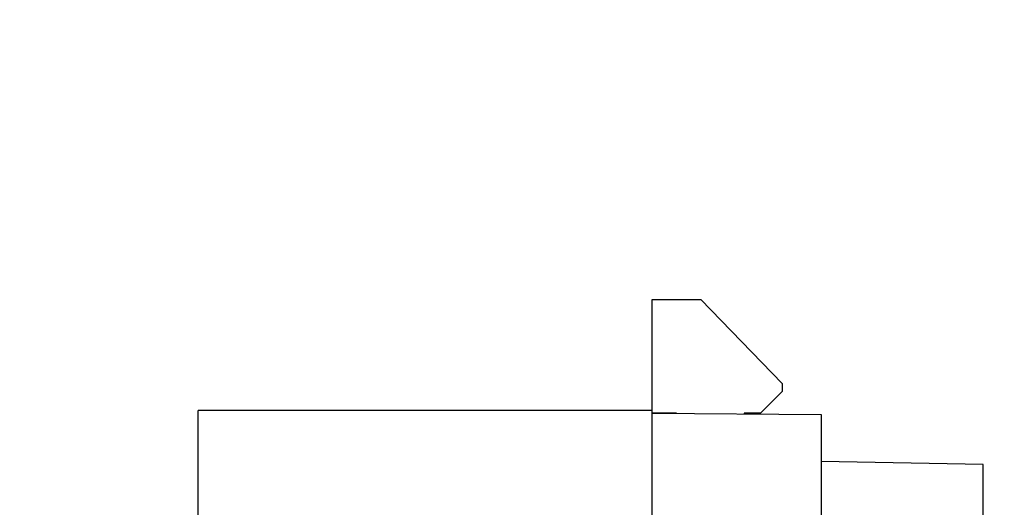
# Model space of a CAD drawing. Extents: x 0 to 17, y 0 to 11.
# Tile 4 of 29: x 10.1 to 12.5, y 4.2 to 5.3. Entities that reach past the tile are written whole.
import ezdxf
from ezdxf.enums import TextEntityAlignment as Align

# ---------------------------------------------------------------- set-up
doc = ezdxf.new("R2010")
doc.units = 0
doc.header["$LTSCALE"] = 0.935
doc.layers.get('0').update_dxf_attribs({"linetype": 'CONTINUOUS'})
doc.styles.add('TEXTSTYLE_0', font='arial.ttf', dxfattribs={"width": 0.8})
doc.dimstyles.new('DIMSTYLE_1', dxfattribs={"dimtxt": 0.12, "dimasz": 0.12, "dimexe": 0.18, "dimexo": 0.0625, "dimgap": 0.09, "dimtad": 0, "dimtih": 1, "dimtoh": 1, "dimdec": 1, "dimlfac": 6, "dimzin": 4, "dimtxsty": 'STANDARD', "dimcen": 0.09, "dimazin": 3, "dimtp": 0.1, "dimtm": 0.1, "dimtfac": 1, "dimtdec": 1, "dimtofl": 0, "dimtmove": 0, "dimatfit": 3, "dimtolj": 1, "dimtzin": 4})

# ---------------------------------------------------------------- blocks, each defined once
blk = doc.blocks.new('*D2')
at = {"color": 2, "linetype": 'CONTINUOUS'}
for p, q in [((9.9873590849, 4.168352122), (9.8574180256, 4.168352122)), ((9.9873590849, 3.6688687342), (9.9873590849, 4.168352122)), ((10.3524819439, 3.6688687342), (9.9273590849, 3.6688687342)), ((10.3524819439, 3.5376351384), (9.9273590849, 3.5376351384)), ((9.9873590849, 3.5376351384), (9.9873590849, 3.3576351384))]:
    blk.add_line(p, q, dxfattribs=at)
for points in [[(9.9573590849, 3.7888687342), (9.9873590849, 3.6688687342), (10.0173590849, 3.7888687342)], [(10.0173590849, 3.4176351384), (9.9873590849, 3.5376351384), (9.9573590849, 3.4176351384)]]:
    blk.add_solid(points, dxfattribs=at)
at = {"color": 2, "linetype": 'CONTINUOUS', "style": 'TEXTSTYLE_0'}
for s, width, p, p2 in [('.79', 0.6468401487, (9.3785332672, 4.108352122), (9.6113957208, 4.108352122)), ('[', 0.3866171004, (9.3785332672, 3.928352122), (9.4249273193, 3.928352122)), ('20,0', 0.6793680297, (9.4249273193, 3.928352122), (9.7510239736, 3.928352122)), (']', 0.3866171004, (9.7510239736, 3.928352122), (9.7974180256, 3.928352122))]:
    blk.add_text(s, height=0.12, dxfattribs=dict(at, width=width)).set_placement(p, p2, align=Align.FIT)

msp = doc.modelspace()

# ---------------------------------------------------------------- linework, layer by layer
at = {"color": 7, "linetype": 'CONTINUOUS'}
for p, q in [((11.6362352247, 3.564864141), (11.6362352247, 4.6573838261)), ((11.6362352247, 4.6573838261), (11.754345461, 4.6573838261)), ((11.754345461, 4.6573838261), (11.9511958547, 4.4539717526)), ((11.9511958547, 4.4539717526), (11.9511958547, 4.4342867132)), ((11.9511958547, 4.4342867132), (11.8987024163, 4.3817932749)), ((10.53387302, 2.4198529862), (10.53387302, 4.3883569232)), ((11.6362352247, 4.3883569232), (10.53387302, 4.3883569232)), ((11.6362352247, 4.3817952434), (12.0463402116, 4.3782163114)), ((11.6952903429, 4.3817932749), (11.636460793, 4.3817932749)), ((11.6952903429, 4.3812798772), (11.6952903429, 4.3817932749)), ((11.8593323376, 4.3817932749), (11.8593323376, 4.3798483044)), ((11.8987024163, 4.3817932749), (11.8593323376, 4.3817932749)), ((12.0463402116, 4.3782163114), (12.0463402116, 3.2830230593)), ((12.439384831, 4.257582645), (12.0463402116, 4.2644432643)), ((12.439384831, 2.563750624), (12.439384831, 4.257582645))]:
    msp.add_line(p, q, dxfattribs=at)
at = {"color": 4, "linetype": 'CONTINUOUS'}
msp.add_open_spline([(0.2175, 10.8), (0.2175006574, 10.8000004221), (0.2175042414, 10.7999998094), (0.2175090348, 10.8000001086), (0.2175185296, 10.7999999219), (0.2175315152, 10.8000000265), (0.2175473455, 10.7999999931), (0.2175683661, 10.800000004), (0.2175946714, 10.7999999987), (0.2176367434, 10.8000000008), (0.217689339, 10.7999999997), (0.2177524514, 10.8000000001), (0.2178155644, 10.8), (0.2178997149, 10.8), (0.218004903, 10.8), (0.2181311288, 10.8), (0.2182994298, 10.8), (0.2185098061, 10.8), (0.2187622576, 10.8), (0.2190147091, 10.8), (0.2192671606, 10.8), (0.2196037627, 10.8), (0.2200245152, 10.8), (0.2205294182, 10.8), (0.2210343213, 10.8), (0.2217075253, 10.8), (0.2225490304, 10.8), (0.2235588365, 10.8), (0.2245686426, 10.8), (0.2255784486, 10.8), (0.2265882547, 10.8), (0.2279346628, 10.8), (0.229617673, 10.8), (0.2316372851, 10.8), (0.2336568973, 10.8), (0.2356765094, 10.8), (0.2376961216, 10.8), (0.2397157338, 10.8), (0.24240855, 10.8), (0.2457745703, 10.8), (0.2498137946, 10.8), (0.2538530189, 10.8), (0.2578922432, 10.8), (0.2619314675, 10.8), (0.2673171, 10.8), (0.2740491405, 10.8), (0.2821275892, 10.8), (0.2902060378, 10.8), (0.2982844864, 10.8), (0.3063629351, 10.8), (0.3144413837, 10.8), (0.3225198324, 10.8), (0.3332910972, 10.8), (0.3467551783, 10.8), (0.3629120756, 10.8), (0.3790689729, 10.8), (0.3952258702, 10.8), (0.4113827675, 10.8), (0.4275396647, 10.8), (0.4490821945, 10.8), (0.4760103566, 10.8), (0.5083241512, 10.8), (0.5406379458, 10.8), (0.5729517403, 10.8), (0.6052655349, 10.8), (0.6375793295, 10.8), (0.6698931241, 10.8), (0.7022069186, 10.8), (0.7452919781, 10.8), (0.7991483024, 10.8), (0.8637758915, 10.8), (0.9284034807, 10.8), (0.9930310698, 10.8), (1.057658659, 10.8), (1.1222862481, 10.8), (1.1869138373, 10.8), (1.2730839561, 10.8), (1.3807966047, 10.8), (1.510051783, 10.8), (1.6393069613, 10.8), (1.7685621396, 10.8), (1.8978173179, 10.8), (2.0270724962, 10.8), (2.1563276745, 10.8), (2.2855828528, 10.8), (2.4148380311, 10.8), (2.5871782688, 10.8), (2.802603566, 10.8), (3.0611139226, 10.8), (3.3196242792, 10.8), (3.5781346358, 10.8), (3.8366449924, 10.8), (4.095155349, 10.8), (4.3536657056, 10.8), (4.6121760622, 10.8), (4.9568565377, 10.8), (5.387707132, 10.8), (5.9047278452, 10.8), (6.4217485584, 10.8), (6.9387692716, 10.8), (7.4557899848, 10.8), (7.972810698, 10.8), (8.4898314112, 10.8), (9.0068521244, 10.8), (9.5238728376, 10.8), (10.0408935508, 10.8), (10.557914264, 10.8), (11.0749349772, 10.8), (11.5919556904, 10.8), (12.0228062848, 10.8), (12.3674867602, 10.8), (12.6259971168, 10.8), (12.8845074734, 10.8), (13.14301783, 10.8), (13.4015281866, 10.8), (13.6600385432, 10.8), (13.9185488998, 10.8), (14.1770592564, 10.8), (14.3924845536, 10.8), (14.5648247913, 10.8), (14.6940799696, 10.8), (14.8233351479, 10.8), (14.9525903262, 10.8), (15.0818455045, 10.8), (15.2111006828, 10.8), (15.3403558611, 10.8), (15.4696110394, 10.8), (15.5988662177, 10.8), (15.7065788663, 10.8), (15.7927489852, 10.8), (15.8573765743, 10.8), (15.9220041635, 10.8), (15.9866317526, 10.8), (16.0512593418, 10.8), (16.1158869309, 10.8), (16.1805145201, 10.8), (16.2343708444, 10.8), (16.2774559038, 10.8), (16.3097696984, 10.8), (16.342083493, 10.8), (16.3743972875, 10.8), (16.4067110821, 10.8), (16.4390248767, 10.8), (16.4713386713, 10.8), (16.5036524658, 10.8), (16.530580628, 10.8), (16.5521231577, 10.8), (16.568280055, 10.8), (16.5844369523, 10.8), (16.6005938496, 10.8), (16.6167507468, 10.8), (16.6329076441, 10.8), (16.6463717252, 10.8), (16.6571429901, 10.8), (16.6652214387, 10.8), (16.6732998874, 10.8), (16.681378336, 10.8), (16.6894567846, 10.8), (16.6975352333, 10.8), (16.7056136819, 10.8), (16.7123457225, 10.8), (16.7177313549, 10.8), (16.7217705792, 10.8), (16.7258098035, 10.8), (16.7298490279, 10.8), (16.7338882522, 10.8), (16.7372542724, 10.8), (16.7399470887, 10.8), (16.7419667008, 10.8), (16.743986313, 10.8), (16.7460059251, 10.8), (16.7480255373, 10.8), (16.7500451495, 10.8), (16.7517281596, 10.8), (16.7530745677, 10.8), (16.7540843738, 10.8), (16.7550941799, 10.8), (16.7561039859, 10.8), (16.757113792, 10.8), (16.7579552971, 10.8), (16.7586285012, 10.8), (16.7591334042, 10.8), (16.7596383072, 10.8), (16.7600590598, 10.8), (16.7603956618, 10.8), (16.7606481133, 10.8), (16.7609005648, 10.8), (16.7611530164, 10.8), (16.7613633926, 10.8), (16.7615316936, 10.8), (16.7616579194, 10.8), (16.7617631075, 10.8), (16.761847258, 10.8), (16.761910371, 10.8000000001), (16.7619734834, 10.7999999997), (16.7620260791, 10.8000000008), (16.762068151, 10.7999999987), (16.7620944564, 10.800000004), (16.762115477, 10.7999999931), (16.7621313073, 10.8000000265), (16.7621442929, 10.7999999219), (16.7621537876, 10.8000001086), (16.7621585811, 10.7999998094), (16.762163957, 10.8000007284), (16.7621625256, 10.7999972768), (16.7621629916, 10.7999941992), (16.7621627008, 10.799988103), (16.7621628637, 10.7999797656), (16.7621628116, 10.7999696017), (16.7621628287, 10.7999561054), (16.7621628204, 10.7999392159), (16.7621628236, 10.7999122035), (16.762162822, 10.7998784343), (16.7621628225, 10.7998379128), (16.7621628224, 10.7997973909), (16.7621628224, 10.7997433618), (16.7621628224, 10.7996758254), (16.7621628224, 10.7995947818), (16.7621628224, 10.7994867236), (16.7621628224, 10.7993516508), (16.7621628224, 10.7991895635), (16.7621628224, 10.7990274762), (16.7621628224, 10.7988653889), (16.7621628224, 10.7986492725), (16.7621628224, 10.798379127), (16.7621628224, 10.7980549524), (16.7621628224, 10.7977307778), (16.7621628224, 10.797298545), (16.7621628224, 10.796758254), (16.7621628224, 10.7961099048), (16.7621628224, 10.7954615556), (16.7621628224, 10.7948132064), (16.7621628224, 10.7941648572), (16.7621628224, 10.7933003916), (16.7621628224, 10.7922198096), (16.7621628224, 10.7909231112), (16.7621628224, 10.7896264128), (16.7621628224, 10.7883297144), (16.7621628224, 10.787033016), (16.7621628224, 10.7857363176), (16.7621628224, 10.7840073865), (16.7621628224, 10.7818462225), (16.7621628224, 10.7792528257), (16.7621628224, 10.7766594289), (16.7621628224, 10.7740660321), (16.7621628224, 10.7714726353), (16.7621628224, 10.7680147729), (16.7621628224, 10.7636924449), (16.7621628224, 10.7585056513), (16.7621628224, 10.7533188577), (16.7621628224, 10.7481320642), (16.7621628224, 10.7429452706), (16.7621628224, 10.737758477), (16.7621628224, 10.7325716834), (16.7621628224, 10.7256559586), (16.7621628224, 10.7170113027), (16.7621628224, 10.7066377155), (16.7621628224, 10.6962641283), (16.7621628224, 10.6858905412), (16.7621628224, 10.675516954), (16.7621628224, 10.6651433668), (16.7621628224, 10.6513119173), (16.7621628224, 10.6340226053), (16.7621628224, 10.613275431), (16.7621628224, 10.5925282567), (16.7621628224, 10.5717810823), (16.7621628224, 10.551033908), (16.7621628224, 10.5302867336), (16.7621628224, 10.5095395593), (16.7621628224, 10.488792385), (16.7621628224, 10.4611294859), (16.7621628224, 10.426550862), (16.7621628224, 10.3850565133), (16.7621628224, 10.3435621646), (16.7621628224, 10.302067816), (16.7621628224, 10.2605734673), (16.7621628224, 10.2190791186), (16.7621628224, 10.17758477), (16.7621628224, 10.1222589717), (16.7621628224, 10.0531017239), (16.7621628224, 9.9701130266), (16.7621628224, 9.8871243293), (16.7621628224, 9.8041356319), (16.7621628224, 9.7211469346), (16.7621628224, 9.6381582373), (16.7621628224, 9.5551695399), (16.7621628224, 9.4721808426), (16.7621628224, 9.3891921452), (16.7621628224, 9.2785405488), (16.7621628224, 9.1402260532), (16.7621628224, 8.9742486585), (16.7621628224, 8.8082712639), (16.7621628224, 8.6422938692), (16.7621628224, 8.4763164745), (16.7621628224, 8.3103390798), (16.7621628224, 8.1443616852), (16.7621628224, 7.9783842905), (16.7621628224, 7.7570810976), (16.7621628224, 7.4804521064), (16.7621628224, 7.1484973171), (16.7621628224, 6.8165425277), (16.7621628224, 6.4845877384), (16.7621628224, 6.152632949), (16.7621628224, 5.8206781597), (16.7621628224, 5.4887233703), (16.7621628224, 5.156768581), (16.7621628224, 4.8248137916), (16.7621628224, 4.4928590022), (16.7621628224, 4.1609042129), (16.7621628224, 3.8289494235), (16.7621628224, 3.4969946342), (16.7621628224, 3.220365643), (16.7621628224, 2.9990624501), (16.7621628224, 2.8330850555), (16.7621628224, 2.6671076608), (16.7621628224, 2.5011302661), (16.7621628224, 2.3351528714), (16.7621628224, 2.1691754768), (16.7621628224, 2.0031980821), (16.7621628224, 1.8372206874), (16.7621628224, 1.6989061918), (16.7621628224, 1.5882545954), (16.7621628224, 1.505265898), (16.7621628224, 1.4222772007), (16.7621628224, 1.3392885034), (16.7621628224, 1.256299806), (16.7621628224, 1.1733111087), (16.7621628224, 1.0903224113), (16.7621628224, 1.007333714), (16.7621628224, 0.9243450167), (16.7621628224, 0.8551877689), (16.7621628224, 0.7998619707), (16.7621628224, 0.758367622), (16.7621628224, 0.7168732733), (16.7621628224, 0.6753789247), (16.7621628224, 0.633884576), (16.7621628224, 0.5923902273), (16.7621628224, 0.5508958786), (16.7621628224, 0.5163172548), (16.7621628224, 0.4886543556), (16.7621628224, 0.4679071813), (16.7621628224, 0.447160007), (16.7621628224, 0.4264128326), (16.7621628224, 0.4056656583), (16.7621628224, 0.384918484), (16.7621628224, 0.3641713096), (16.7621628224, 0.3434241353), (16.7621628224, 0.3261348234), (16.7621628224, 0.3123033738), (16.7621628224, 0.3019297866), (16.7621628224, 0.2915561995), (16.7621628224, 0.2811826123), (16.7621628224, 0.2708090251), (16.7621628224, 0.260435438), (16.7621628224, 0.251790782), (16.7621628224, 0.2448750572), (16.7621628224, 0.2396882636), (16.7621628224, 0.23450147), (16.7621628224, 0.2293146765), (16.7621628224, 0.2241278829), (16.7621628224, 0.2189410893), (16.7621628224, 0.2137542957), (16.7621628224, 0.2094319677), (16.7621628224, 0.2059741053), (16.7621628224, 0.2033807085), (16.7621628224, 0.2007873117), (16.7621628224, 0.198193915), (16.7621628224, 0.1956005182), (16.7621628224, 0.1934393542), (16.7621628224, 0.191710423), (16.7621628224, 0.1904137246), (16.7621628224, 0.1891170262), (16.7621628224, 0.1878203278), (16.7621628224, 0.1865236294), (16.7621628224, 0.185226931), (16.7621628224, 0.184146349), (16.7621628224, 0.1832818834), (16.7621628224, 0.1826335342), (16.7621628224, 0.181985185), (16.7621628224, 0.1813368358), (16.7621628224, 0.1806884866), (16.7621628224, 0.1801481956), (16.7621628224, 0.1797159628), (16.7621628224, 0.1793917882), (16.7621628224, 0.1790676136), (16.7621628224, 0.1787974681), (16.7621628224, 0.1785813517), (16.7621628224, 0.1784192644), (16.7621628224, 0.1782571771), (16.7621628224, 0.1780950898), (16.7621628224, 0.1779600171), (16.7621628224, 0.1778519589), (16.7621628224, 0.1777709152), (16.7621628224, 0.1777033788), (16.7621628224, 0.1776493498), (16.7621628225, 0.1776088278), (16.762162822, 0.1775683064), (16.7621628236, 0.1775345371), (16.7621628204, 0.1775075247), (16.7621628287, 0.1774906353), (16.7621628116, 0.1774771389), (16.7621628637, 0.177466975), (16.7621627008, 0.1774586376), (16.7621629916, 0.1774525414), (16.7621625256, 0.1774494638), (16.762163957, 0.1774460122), (16.7621585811, 0.1774469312), (16.7621537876, 0.177446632), (16.7621442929, 0.1774468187), (16.7621313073, 0.1774467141), (16.762115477, 0.1774467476), (16.7620944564, 0.1774467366), (16.762068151, 0.1774467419), (16.7620260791, 0.1774467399), (16.7619734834, 0.1774467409), (16.761910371, 0.1774467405), (16.761847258, 0.1774467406), (16.7617631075, 0.1774467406), (16.7616579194, 0.1774467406), (16.7615316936, 0.1774467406), (16.7613633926, 0.1774467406), (16.7611530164, 0.1774467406), (16.7609005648, 0.1774467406), (16.7606481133, 0.1774467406), (16.7603956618, 0.1774467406), (16.7600590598, 0.1774467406), (16.7596383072, 0.1774467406), (16.7591334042, 0.1774467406), (16.7586285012, 0.1774467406), (16.7579552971, 0.1774467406), (16.757113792, 0.1774467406), (16.7561039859, 0.1774467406), (16.7550941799, 0.1774467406), (16.7540843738, 0.1774467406), (16.7530745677, 0.1774467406), (16.7517281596, 0.1774467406), (16.7500451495, 0.1774467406), (16.7480255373, 0.1774467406), (16.7460059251, 0.1774467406), (16.743986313, 0.1774467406), (16.7419667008, 0.1774467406), (16.7399470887, 0.1774467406), (16.7372542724, 0.1774467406), (16.7338882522, 0.1774467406), (16.7298490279, 0.1774467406), (16.7258098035, 0.1774467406), (16.7217705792, 0.1774467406), (16.7177313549, 0.1774467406), (16.7123457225, 0.1774467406), (16.7056136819, 0.1774467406), (16.6975352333, 0.1774467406), (16.6894567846, 0.1774467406), (16.681378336, 0.1774467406), (16.6732998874, 0.1774467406), (16.6652214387, 0.1774467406), (16.6571429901, 0.1774467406), (16.6463717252, 0.1774467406), (16.6329076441, 0.1774467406), (16.6167507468, 0.1774467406), (16.6005938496, 0.1774467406), (16.5844369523, 0.1774467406), (16.568280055, 0.1774467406), (16.5521231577, 0.1774467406), (16.530580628, 0.1774467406), (16.5036524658, 0.1774467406), (16.4713386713, 0.1774467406), (16.4390248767, 0.1774467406), (16.4067110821, 0.1774467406), (16.3743972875, 0.1774467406), (16.342083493, 0.1774467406), (16.3097696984, 0.1774467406), (16.2774559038, 0.1774467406), (16.2343708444, 0.1774467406), (16.1805145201, 0.1774467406), (16.1158869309, 0.1774467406), (16.0512593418, 0.1774467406), (15.9866317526, 0.1774467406), (15.9220041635, 0.1774467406), (15.8573765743, 0.1774467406), (15.7927489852, 0.1774467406), (15.7065788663, 0.1774467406), (15.5988662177, 0.1774467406), (15.4696110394, 0.1774467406), (15.3403558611, 0.1774467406), (15.2111006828, 0.1774467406), (15.0818455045, 0.1774467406), (14.9525903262, 0.1774467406), (14.8233351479, 0.1774467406), (14.6940799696, 0.1774467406), (14.5648247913, 0.1774467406), (14.3924845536, 0.1774467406), (14.1770592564, 0.1774467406), (13.9185488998, 0.1774467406), (13.6600385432, 0.1774467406), (13.4015281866, 0.1774467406), (13.14301783, 0.1774467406), (12.8845074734, 0.1774467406), (12.6259971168, 0.1774467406), (12.3674867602, 0.1774467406), (12.0228062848, 0.1774467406), (11.5919556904, 0.1774467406), (11.0749349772, 0.1774467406), (10.557914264, 0.1774467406), (10.0408935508, 0.1774467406), (9.5238728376, 0.1774467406), (9.0068521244, 0.1774467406), (8.4898314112, 0.1774467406), (7.972810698, 0.1774467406), (7.4557899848, 0.1774467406), (6.9387692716, 0.1774467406), (6.4217485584, 0.1774467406), (5.9047278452, 0.1774467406), (5.387707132, 0.1774467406), (4.9568565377, 0.1774467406), (4.6121760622, 0.1774467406), (4.3536657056, 0.1774467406), (4.095155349, 0.1774467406), (3.8366449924, 0.1774467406), (3.5781346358, 0.1774467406), (3.3196242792, 0.1774467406), (3.0611139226, 0.1774467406), (2.802603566, 0.1774467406), (2.5871782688, 0.1774467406), (2.4148380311, 0.1774467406), (2.2855828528, 0.1774467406), (2.1563276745, 0.1774467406), (2.0270724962, 0.1774467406), (1.8978173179, 0.1774467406), (1.7685621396, 0.1774467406), (1.6393069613, 0.1774467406), (1.510051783, 0.1774467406), (1.3807966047, 0.1774467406), (1.2730839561, 0.1774467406), (1.1869138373, 0.1774467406), (1.1222862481, 0.1774467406), (1.057658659, 0.1774467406), (0.9930310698, 0.1774467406), (0.9284034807, 0.1774467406), (0.8637758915, 0.1774467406), (0.7991483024, 0.1774467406), (0.7452919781, 0.1774467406), (0.7022069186, 0.1774467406), (0.6698931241, 0.1774467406), (0.6375793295, 0.1774467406), (0.6052655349, 0.1774467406), (0.5729517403, 0.1774467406), (0.5406379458, 0.1774467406), (0.5083241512, 0.1774467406), (0.4760103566, 0.1774467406), (0.4490821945, 0.1774467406), (0.4275396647, 0.1774467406), (0.4113827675, 0.1774467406), (0.3952258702, 0.1774467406), (0.3790689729, 0.1774467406), (0.3629120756, 0.1774467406), (0.3467551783, 0.1774467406), (0.3332910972, 0.1774467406), (0.3225198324, 0.1774467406), (0.3144413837, 0.1774467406), (0.3063629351, 0.1774467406), (0.2982844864, 0.1774467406), (0.2902060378, 0.1774467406), (0.2821275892, 0.1774467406), (0.2740491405, 0.1774467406), (0.2673171, 0.1774467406), (0.2619314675, 0.1774467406), (0.2578922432, 0.1774467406), (0.2538530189, 0.1774467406), (0.2498137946, 0.1774467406), (0.2457745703, 0.1774467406), (0.24240855, 0.1774467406), (0.2397157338, 0.1774467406), (0.2376961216, 0.1774467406), (0.2356765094, 0.1774467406), (0.2336568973, 0.1774467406), (0.2316372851, 0.1774467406), (0.229617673, 0.1774467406), (0.2279346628, 0.1774467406), (0.2265882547, 0.1774467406), (0.2255784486, 0.1774467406), (0.2245686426, 0.1774467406), (0.2235588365, 0.1774467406), (0.2225490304, 0.1774467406), (0.2217075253, 0.1774467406), (0.2210343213, 0.1774467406), (0.2205294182, 0.1774467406), (0.2200245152, 0.1774467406), (0.2196037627, 0.1774467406), (0.2192671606, 0.1774467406), (0.2190147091, 0.1774467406), (0.2187622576, 0.1774467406), (0.2185098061, 0.1774467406), (0.2182994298, 0.1774467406), (0.2181311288, 0.1774467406), (0.218004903, 0.1774467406), (0.2178997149, 0.1774467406), (0.2178155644, 0.1774467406), (0.2177524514, 0.1774467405), (0.217689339, 0.1774467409), (0.2176367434, 0.1774467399), (0.2175946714, 0.1774467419), (0.2175683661, 0.1774467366), (0.2175473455, 0.1774467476), (0.2175315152, 0.1774467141), (0.2175185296, 0.1774468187), (0.2175090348, 0.177446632), (0.2175042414, 0.1774469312), (0.2174988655, 0.1774460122), (0.2175002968, 0.1774494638), (0.2174998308, 0.1774525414), (0.2175001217, 0.1774586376), (0.2174999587, 0.177466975), (0.2175000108, 0.1774771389), (0.2174999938, 0.1774906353), (0.2175000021, 0.1775075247), (0.2174999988, 0.1775345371), (0.2175000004, 0.1775683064), (0.2174999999, 0.1776088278), (0.2175, 0.1776493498), (0.2175, 0.1777033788), (0.2175, 0.1777709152), (0.2175, 0.1778519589), (0.2175, 0.1779600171), (0.2175, 0.1780950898), (0.2175, 0.1782571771), (0.2175, 0.1784192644), (0.2175, 0.1785813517), (0.2175, 0.1787974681), (0.2175, 0.1790676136), (0.2175, 0.1793917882), (0.2175, 0.1797159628), (0.2175, 0.1801481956), (0.2175, 0.1806884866), (0.2175, 0.1813368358), (0.2175, 0.181985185), (0.2175, 0.1826335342), (0.2175, 0.1832818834), (0.2175, 0.184146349), (0.2175, 0.185226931), (0.2175, 0.1865236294), (0.2175, 0.1878203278), (0.2175, 0.1891170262), (0.2175, 0.1904137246), (0.2175, 0.191710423), (0.2175, 0.1934393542), (0.2175, 0.1956005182), (0.2175, 0.198193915), (0.2175, 0.2007873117), (0.2175, 0.2033807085), (0.2175, 0.2059741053), (0.2175, 0.2094319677), (0.2175, 0.2137542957), (0.2175, 0.2189410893), (0.2175, 0.2241278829), (0.2175, 0.2293146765), (0.2175, 0.23450147), (0.2175, 0.2396882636), (0.2175, 0.2448750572), (0.2175, 0.251790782), (0.2175, 0.260435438), (0.2175, 0.2708090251), (0.2175, 0.2811826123), (0.2175, 0.2915561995), (0.2175, 0.3019297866), (0.2175, 0.3123033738), (0.2175, 0.3261348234), (0.2175, 0.3434241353), (0.2175, 0.3641713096), (0.2175, 0.384918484), (0.2175, 0.4056656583), (0.2175, 0.4264128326), (0.2175, 0.447160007), (0.2175, 0.4679071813), (0.2175, 0.4886543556), (0.2175, 0.5163172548), (0.2175, 0.5508958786), (0.2175, 0.5923902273), (0.2175, 0.633884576), (0.2175, 0.6753789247), (0.2175, 0.7168732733), (0.2175, 0.758367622), (0.2175, 0.7998619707), (0.2175, 0.8551877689), (0.2175, 0.9243450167), (0.2175, 1.007333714), (0.2175, 1.0903224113), (0.2175, 1.1733111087), (0.2175, 1.256299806), (0.2175, 1.3392885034), (0.2175, 1.4222772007), (0.2175, 1.505265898), (0.2175, 1.5882545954), (0.2175, 1.6989061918), (0.2175, 1.8372206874), (0.2175, 2.0031980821), (0.2175, 2.1691754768), (0.2175, 2.3351528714), (0.2175, 2.5011302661), (0.2175, 2.6671076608), (0.2175, 2.8330850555), (0.2175, 2.9990624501), (0.2175, 3.220365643), (0.2175, 3.4969946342), (0.2175, 3.8289494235), (0.2175, 4.1609042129), (0.2175, 4.4928590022), (0.2175, 4.8248137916), (0.2175, 5.156768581), (0.2175, 5.4887233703), (0.2175, 5.8206781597), (0.2175, 6.152632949), (0.2175, 6.4845877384), (0.2175, 6.8165425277), (0.2175, 7.1484973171), (0.2175, 7.4804521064), (0.2175, 7.7570810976), (0.2175, 7.9783842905), (0.2175, 8.1443616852), (0.2175, 8.3103390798), (0.2175, 8.4763164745), (0.2175, 8.6422938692), (0.2175, 8.8082712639), (0.2175, 8.9742486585), (0.2175, 9.1402260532), (0.2175, 9.2785405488), (0.2175, 9.3891921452), (0.2175, 9.4721808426), (0.2175, 9.5551695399), (0.2175, 9.6381582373), (0.2175, 9.7211469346), (0.2175, 9.8041356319), (0.2175, 9.8871243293), (0.2175, 9.9701130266), (0.2175, 10.0531017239), (0.2175, 10.1222589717), (0.2175, 10.17758477), (0.2175, 10.2190791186), (0.2175, 10.2605734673), (0.2175, 10.302067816), (0.2175, 10.3435621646), (0.2175, 10.3850565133), (0.2175, 10.426550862), (0.2175, 10.4611294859), (0.2175, 10.488792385), (0.2175, 10.5095395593), (0.2175, 10.5302867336), (0.2175, 10.551033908), (0.2175, 10.5717810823), (0.2175, 10.5925282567), (0.2175, 10.613275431), (0.2175, 10.6340226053), (0.2175, 10.6513119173), (0.2175, 10.6651433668), (0.2175, 10.675516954), (0.2175, 10.6858905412), (0.2175, 10.6962641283), (0.2175, 10.7066377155), (0.2175, 10.7170113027), (0.2175, 10.7256559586), (0.2175, 10.7325716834), (0.2175, 10.737758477), (0.2175, 10.7429452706), (0.2175, 10.7481320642), (0.2175, 10.7533188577), (0.2175, 10.7585056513), (0.2175, 10.7636924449), (0.2175, 10.7680147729), (0.2175, 10.7714726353), (0.2175, 10.7740660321), (0.2175, 10.7766594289), (0.2175, 10.7792528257), (0.2175, 10.7818462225), (0.2175, 10.7840073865), (0.2175, 10.7857363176), (0.2175, 10.787033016), (0.2175, 10.7883297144), (0.2175, 10.7896264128), (0.2175, 10.7909231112), (0.2175, 10.7922198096), (0.2175, 10.7933003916), (0.2175, 10.7941648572), (0.2175, 10.7948132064), (0.2175, 10.7954615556), (0.2175, 10.7961099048), (0.2175, 10.796758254), (0.2175, 10.797298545), (0.2175, 10.7977307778), (0.2175, 10.7980549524), (0.2175, 10.798379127), (0.2175, 10.7986492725), (0.2175, 10.7988653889), (0.2175, 10.7990274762), (0.2175, 10.7991895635), (0.2175, 10.7993516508), (0.2175, 10.7994867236), (0.2175, 10.7995947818), (0.2175, 10.7996758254), (0.2175, 10.7997433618), (0.2175, 10.7997973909), (0.2174999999, 10.7998379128), (0.2175000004, 10.7998784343), (0.2174999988, 10.7999122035), (0.2175000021, 10.7999392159), (0.2174999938, 10.7999561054), (0.2175000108, 10.7999696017), (0.2174999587, 10.7999797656), (0.2175001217, 10.799988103), (0.2174998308, 10.7999941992), (0.2175002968, 10.7999972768), (0.2174993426, 10.7999995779), (0.2175, 10.8)], degree=3, knots=[0, 0, 0, 0, 5.96e-08, 1.192e-07, 2.384e-07, 4.768e-07, 7.153e-07, 9.537e-07, 1.4305e-06, 1.9073e-06, 2.861e-06, 3.8147e-06, 4.7684e-06, 5.722e-06, 7.6294e-06, 9.5367e-06, 1.14441e-05, 1.52588e-05, 1.90735e-05, 2.28882e-05, 2.67029e-05, 3.05176e-05, 3.8147e-05, 4.57764e-05, 5.34058e-05, 6.10352e-05, 7.62939e-05, 9.15527e-05, 0.0001068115, 0.0001220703, 0.0001373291, 0.0001525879, 0.0001831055, 0.000213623, 0.0002441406, 0.0002746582, 0.0003051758, 0.0003356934, 0.0003662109, 0.0004272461, 0.0004882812, 0.0005493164, 0.0006103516, 0.0006713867, 0.0007324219, 0.0008544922, 0.0009765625, 0.0010986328, 0.0012207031, 0.0013427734, 0.0014648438, 0.0015869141, 0.0017089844, 0.001953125, 0.0021972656, 0.0024414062, 0.0026855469, 0.0029296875, 0.0031738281, 0.0034179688, 0.00390625, 0.0043945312, 0.0048828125, 0.0053710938, 0.005859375, 0.0063476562, 0.0068359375, 0.0073242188, 0.0078125, 0.0087890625, 0.009765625, 0.0107421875, 0.01171875, 0.0126953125, 0.013671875, 0.0146484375, 0.015625, 0.017578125, 0.01953125, 0.021484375, 0.0234375, 0.025390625, 0.02734375, 0.029296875, 0.03125, 0.033203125, 0.03515625, 0.0390625, 0.04296875, 0.046875, 0.05078125, 0.0546875, 0.05859375, 0.0625, 0.06640625, 0.0703125, 0.078125, 0.0859375, 0.09375, 0.1015625, 0.109375, 0.1171875, 0.125, 0.1328125, 0.140625, 0.1484375, 0.15625, 0.1640625, 0.171875, 0.1796875, 0.18359375, 0.1875, 0.19140625, 0.1953125, 0.19921875, 0.203125, 0.20703125, 0.2109375, 0.21484375, 0.216796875, 0.21875, 0.220703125, 0.22265625, 0.224609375, 0.2265625, 0.228515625, 0.23046875, 0.232421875, 0.234375, 0.2353515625, 0.236328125, 0.2373046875, 0.23828125, 0.2392578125, 0.240234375, 0.2412109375, 0.2421875, 0.2426757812, 0.2431640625, 0.2436523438, 0.244140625, 0.2446289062, 0.2451171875, 0.2456054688, 0.24609375, 0.2465820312, 0.2468261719, 0.2470703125, 0.2473144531, 0.2475585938, 0.2478027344, 0.248046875, 0.2482910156, 0.2484130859, 0.2485351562, 0.2486572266, 0.2487792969, 0.2489013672, 0.2490234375, 0.2491455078, 0.2492675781, 0.2493286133, 0.2493896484, 0.2494506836, 0.2495117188, 0.2495727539, 0.2496337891, 0.2496643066, 0.2496948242, 0.2497253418, 0.2497558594, 0.249786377, 0.2498168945, 0.2498474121, 0.2498626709, 0.2498779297, 0.2498931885, 0.2499084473, 0.2499237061, 0.2499389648, 0.2499465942, 0.2499542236, 0.249961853, 0.2499694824, 0.2499732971, 0.2499771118, 0.2499809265, 0.2499847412, 0.2499885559, 0.2499904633, 0.2499923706, 0.249994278, 0.2499952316, 0.2499961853, 0.249997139, 0.2499980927, 0.2499985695, 0.2499990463, 0.2499992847, 0.2499995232, 0.2499997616, 0.2499998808, 0.2499999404, 0.25, 0.2500000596, 0.2500001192, 0.2500002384, 0.2500004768, 0.2500007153, 0.2500009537, 0.2500014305, 0.2500019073, 0.250002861, 0.2500038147, 0.2500047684, 0.250005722, 0.2500076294, 0.2500095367, 0.2500114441, 0.2500152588, 0.2500190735, 0.2500228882, 0.2500267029, 0.2500305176, 0.250038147, 0.2500457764, 0.2500534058, 0.2500610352, 0.2500762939, 0.2500915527, 0.2501068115, 0.2501220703, 0.2501373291, 0.2501525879, 0.2501831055, 0.250213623, 0.2502441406, 0.2502746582, 0.2503051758, 0.2503356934, 0.2503662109, 0.2504272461, 0.2504882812, 0.2505493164, 0.2506103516, 0.2506713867, 0.2507324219, 0.2508544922, 0.2509765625, 0.2510986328, 0.2512207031, 0.2513427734, 0.2514648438, 0.2515869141, 0.2517089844, 0.251953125, 0.2521972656, 0.2524414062, 0.2526855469, 0.2529296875, 0.2531738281, 0.2534179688, 0.25390625, 0.2543945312, 0.2548828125, 0.2553710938, 0.255859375, 0.2563476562, 0.2568359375, 0.2573242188, 0.2578125, 0.2587890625, 0.259765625, 0.2607421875, 0.26171875, 0.2626953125, 0.263671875, 0.2646484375, 0.265625, 0.267578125, 0.26953125, 0.271484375, 0.2734375, 0.275390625, 0.27734375, 0.279296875, 0.28125, 0.283203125, 0.28515625, 0.2890625, 0.29296875, 0.296875, 0.30078125, 0.3046875, 0.30859375, 0.3125, 0.31640625, 0.3203125, 0.328125, 0.3359375, 0.34375, 0.3515625, 0.359375, 0.3671875, 0.375, 0.3828125, 0.390625, 0.3984375, 0.40625, 0.4140625, 0.421875, 0.4296875, 0.43359375, 0.4375, 0.44140625, 0.4453125, 0.44921875, 0.453125, 0.45703125, 0.4609375, 0.46484375, 0.466796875, 0.46875, 0.470703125, 0.47265625, 0.474609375, 0.4765625, 0.478515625, 0.48046875, 0.482421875, 0.484375, 0.4853515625, 0.486328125, 0.4873046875, 0.48828125, 0.4892578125, 0.490234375, 0.4912109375, 0.4921875, 0.4926757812, 0.4931640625, 0.4936523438, 0.494140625, 0.4946289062, 0.4951171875, 0.4956054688, 0.49609375, 0.4965820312, 0.4968261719, 0.4970703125, 0.4973144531, 0.4975585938, 0.4978027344, 0.498046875, 0.4982910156, 0.4984130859, 0.4985351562, 0.4986572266, 0.4987792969, 0.4989013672, 0.4990234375, 0.4991455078, 0.4992675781, 0.4993286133, 0.4993896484, 0.4994506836, 0.4995117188, 0.4995727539, 0.4996337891, 0.4996643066, 0.4996948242, 0.4997253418, 0.4997558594, 0.499786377, 0.4998168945, 0.4998474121, 0.4998626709, 0.4998779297, 0.4998931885, 0.4999084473, 0.4999237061, 0.4999389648, 0.4999465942, 0.4999542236, 0.499961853, 0.4999694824, 0.4999732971, 0.4999771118, 0.4999809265, 0.4999847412, 0.4999885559, 0.4999904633, 0.4999923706, 0.499994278, 0.4999952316, 0.4999961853, 0.499997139, 0.4999980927, 0.4999985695, 0.4999990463, 0.4999992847, 0.4999995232, 0.4999997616, 0.4999998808, 0.4999999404, 0.5, 0.5000000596, 0.5000001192, 0.5000002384, 0.5000004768, 0.5000007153, 0.5000009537, 0.5000014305, 0.5000019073, 0.500002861, 0.5000038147, 0.5000047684, 0.500005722, 0.5000076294, 0.5000095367, 0.5000114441, 0.5000152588, 0.5000190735, 0.5000228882, 0.5000267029, 0.5000305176, 0.500038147, 0.5000457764, 0.5000534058, 0.5000610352, 0.5000762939, 0.5000915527, 0.5001068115, 0.5001220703, 0.5001373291, 0.5001525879, 0.5001831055, 0.500213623, 0.5002441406, 0.5002746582, 0.5003051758, 0.5003356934, 0.5003662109, 0.5004272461, 0.5004882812, 0.5005493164, 0.5006103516, 0.5006713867, 0.5007324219, 0.5008544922, 0.5009765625, 0.5010986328, 0.5012207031, 0.5013427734, 0.5014648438, 0.5015869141, 0.5017089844, 0.501953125, 0.5021972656, 0.5024414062, 0.5026855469, 0.5029296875, 0.5031738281, 0.5034179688, 0.50390625, 0.5043945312, 0.5048828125, 0.5053710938, 0.505859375, 0.5063476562, 0.5068359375, 0.5073242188, 0.5078125, 0.5087890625, 0.509765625, 0.5107421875, 0.51171875, 0.5126953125, 0.513671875, 0.5146484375, 0.515625, 0.517578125, 0.51953125, 0.521484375, 0.5234375, 0.525390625, 0.52734375, 0.529296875, 0.53125, 0.533203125, 0.53515625, 0.5390625, 0.54296875, 0.546875, 0.55078125, 0.5546875, 0.55859375, 0.5625, 0.56640625, 0.5703125, 0.578125, 0.5859375, 0.59375, 0.6015625, 0.609375, 0.6171875, 0.625, 0.6328125, 0.640625, 0.6484375, 0.65625, 0.6640625, 0.671875, 0.6796875, 0.68359375, 0.6875, 0.69140625, 0.6953125, 0.69921875, 0.703125, 0.70703125, 0.7109375, 0.71484375, 0.716796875, 0.71875, 0.720703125, 0.72265625, 0.724609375, 0.7265625, 0.728515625, 0.73046875, 0.732421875, 0.734375, 0.7353515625, 0.736328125, 0.7373046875, 0.73828125, 0.7392578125, 0.740234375, 0.7412109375, 0.7421875, 0.7426757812, 0.7431640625, 0.7436523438, 0.744140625, 0.7446289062, 0.7451171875, 0.7456054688, 0.74609375, 0.7465820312, 0.7468261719, 0.7470703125, 0.7473144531, 0.7475585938, 0.7478027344, 0.748046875, 0.7482910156, 0.7484130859, 0.7485351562, 0.7486572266, 0.7487792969, 0.7489013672, 0.7490234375, 0.7491455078, 0.7492675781, 0.7493286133, 0.7493896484, 0.7494506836, 0.7495117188, 0.7495727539, 0.7496337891, 0.7496643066, 0.7496948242, 0.7497253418, 0.7497558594, 0.749786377, 0.7498168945, 0.7498474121, 0.7498626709, 0.7498779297, 0.7498931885, 0.7499084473, 0.7499237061, 0.7499389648, 0.7499465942, 0.7499542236, 0.749961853, 0.7499694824, 0.7499732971, 0.7499771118, 0.7499809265, 0.7499847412, 0.7499885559, 0.7499904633, 0.7499923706, 0.749994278, 0.7499952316, 0.7499961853, 0.749997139, 0.7499980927, 0.7499985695, 0.7499990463, 0.7499992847, 0.7499995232, 0.7499997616, 0.7499998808, 0.7499999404, 0.75, 0.7500000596, 0.7500001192, 0.7500002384, 0.7500004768, 0.7500007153, 0.7500009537, 0.7500014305, 0.7500019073, 0.750002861, 0.7500038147, 0.7500047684, 0.750005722, 0.7500076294, 0.7500095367, 0.7500114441, 0.7500152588, 0.7500190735, 0.7500228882, 0.7500267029, 0.7500305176, 0.750038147, 0.7500457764, 0.7500534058, 0.7500610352, 0.7500762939, 0.7500915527, 0.7501068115, 0.7501220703, 0.7501373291, 0.7501525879, 0.7501831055, 0.750213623, 0.7502441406, 0.7502746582, 0.7503051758, 0.7503356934, 0.7503662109, 0.7504272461, 0.7504882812, 0.7505493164, 0.7506103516, 0.7506713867, 0.7507324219, 0.7508544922, 0.7509765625, 0.7510986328, 0.7512207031, 0.7513427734, 0.7514648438, 0.7515869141, 0.7517089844, 0.751953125, 0.7521972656, 0.7524414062, 0.7526855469, 0.7529296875, 0.7531738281, 0.7534179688, 0.75390625, 0.7543945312, 0.7548828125, 0.7553710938, 0.755859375, 0.7563476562, 0.7568359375, 0.7573242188, 0.7578125, 0.7587890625, 0.759765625, 0.7607421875, 0.76171875, 0.7626953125, 0.763671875, 0.7646484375, 0.765625, 0.767578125, 0.76953125, 0.771484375, 0.7734375, 0.775390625, 0.77734375, 0.779296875, 0.78125, 0.783203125, 0.78515625, 0.7890625, 0.79296875, 0.796875, 0.80078125, 0.8046875, 0.80859375, 0.8125, 0.81640625, 0.8203125, 0.828125, 0.8359375, 0.84375, 0.8515625, 0.859375, 0.8671875, 0.875, 0.8828125, 0.890625, 0.8984375, 0.90625, 0.9140625, 0.921875, 0.9296875, 0.93359375, 0.9375, 0.94140625, 0.9453125, 0.94921875, 0.953125, 0.95703125, 0.9609375, 0.96484375, 0.966796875, 0.96875, 0.970703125, 0.97265625, 0.974609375, 0.9765625, 0.978515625, 0.98046875, 0.982421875, 0.984375, 0.9853515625, 0.986328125, 0.9873046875, 0.98828125, 0.9892578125, 0.990234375, 0.9912109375, 0.9921875, 0.9926757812, 0.9931640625, 0.9936523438, 0.994140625, 0.9946289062, 0.9951171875, 0.9956054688, 0.99609375, 0.9965820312, 0.9968261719, 0.9970703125, 0.9973144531, 0.9975585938, 0.9978027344, 0.998046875, 0.9982910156, 0.9984130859, 0.9985351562, 0.9986572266, 0.9987792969, 0.9989013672, 0.9990234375, 0.9991455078, 0.9992675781, 0.9993286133, 0.9993896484, 0.9994506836, 0.9995117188, 0.9995727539, 0.9996337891, 0.9996643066, 0.9996948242, 0.9997253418, 0.9997558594, 0.999786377, 0.9998168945, 0.9998474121, 0.9998626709, 0.9998779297, 0.9998931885, 0.9999084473, 0.9999237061, 0.9999389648, 0.9999465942, 0.9999542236, 0.999961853, 0.9999694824, 0.9999732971, 0.9999771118, 0.9999809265, 0.9999847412, 0.9999885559, 0.9999904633, 0.9999923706, 0.999994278, 0.9999952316, 0.9999961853, 0.999997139, 0.9999980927, 0.9999985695, 0.9999990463, 0.9999992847, 0.9999995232, 0.9999997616, 0.9999998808, 0.9999999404, 1, 1, 1, 1], dxfattribs=at)

# ---------------------------------------------------------------- dimensions: what is measured, and where the dimension line sits
at = {"color": 2, "linetype": 'CONTINUOUS'}
dim = msp.add_linear_dim(base=(9.9873590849, 3.5376351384), p1=(10.3524819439, 3.6688687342), p2=(10.3524819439, 3.5376351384), angle=270, dimstyle='DIMSTYLE_1', dxfattribs=at)
dim.commit()
dim.dimension.update_dxf_attribs({"geometry": '*D2', "text_midpoint": (9.5879756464, 4.078352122), "dimtype": 160})

doc.saveas('drawing.dxf')
